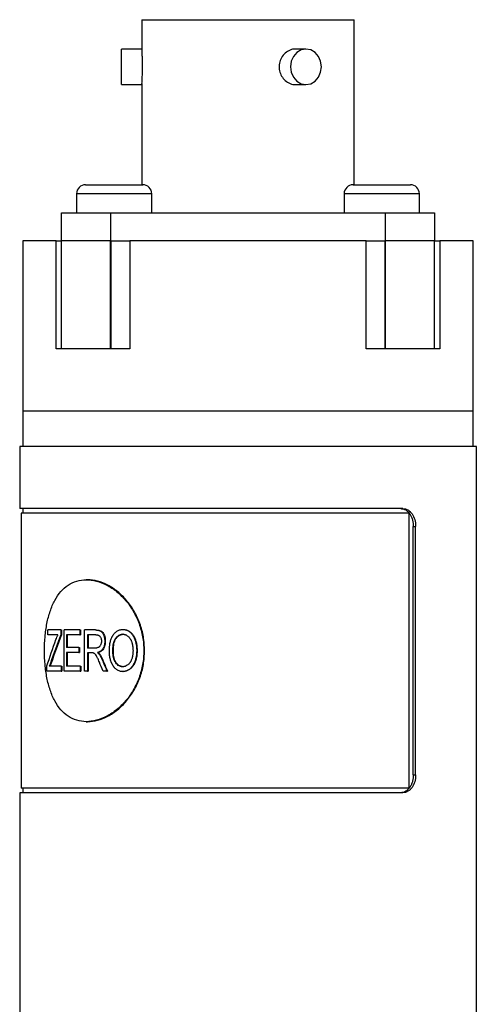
# Model space of a CAD drawing. Header units: inches. Extents: x 3.21 to 12.47, y 1.43 to 9.58.
# Tile 5 of 10: x 7.79 to 8.29, y 4.66 to 5.76. Entities that reach past the tile are written whole.
import ezdxf

# ---------------------------------------------------------------- set-up
doc = ezdxf.new("R2010")
doc.units = ezdxf.units.IN
doc.header["$MEASUREMENT"] = 0

msp = doc.modelspace()

# ---------------------------------------------------------------- linework, layer by layer
at = {"color": 7, "linetype": 'Continuous', "lineweight": 25}
for p, q in [((7.9216, 5.7563), (7.9216, 5.7224)), ((7.9216, 5.7563), (8.1571, 5.7563)), ((8.1571, 5.5733), (8.1571, 5.7563)), ((7.9216, 5.7238), (7.8991, 5.7238)), ((7.8991, 5.7041), (7.8991, 5.7238)), ((8.1037, 5.7238), (8.0923, 5.7238)), ((7.8991, 5.6843), (7.8991, 5.7041)), ((7.8991, 5.6843), (7.9216, 5.6843)), ((7.9216, 5.6856), (7.9216, 5.5733)), ((8.0924, 5.6843), (8.1037, 5.6843)), ((7.8591, 5.5733), (7.9226, 5.5733)), ((8.1561, 5.5733), (8.2196, 5.5733)), ((7.8491, 5.5633), (7.8491, 5.5423)), ((7.9326, 5.5633), (7.8491, 5.5633)), ((7.9326, 5.5423), (7.9326, 5.5633)), ((8.1461, 5.5633), (8.1461, 5.5423)), ((8.2296, 5.5633), (8.1461, 5.5633)), ((8.2296, 5.5423), (8.2296, 5.5633)), ((7.8324, 5.5113), (7.8324, 5.5423)), ((7.8324, 5.5423), (7.8869, 5.5423)), ((7.8869, 5.5423), (7.8869, 5.5113)), ((7.8869, 5.5423), (8.1919, 5.5423)), ((8.1919, 5.5113), (8.1919, 5.5423)), ((8.1919, 5.5423), (8.2464, 5.5423)), ((8.2464, 5.5423), (8.2464, 5.5113)), ((7.7894, 5.5113), (7.7894, 5.3224)), ((7.8265, 5.5113), (7.7894, 5.5113)), ((7.8265, 5.3913), (7.8265, 5.5113)), ((7.8265, 5.5113), (7.8324, 5.5113)), ((7.8324, 5.3913), (7.8324, 5.5113)), ((7.8869, 5.5113), (7.8324, 5.5113)), ((7.8869, 5.3913), (7.8869, 5.5113)), ((7.8876, 5.5113), (7.8869, 5.5113)), ((7.8876, 5.3913), (7.8876, 5.5113)), ((7.8876, 5.5113), (7.9082, 5.5113)), ((7.9082, 5.5113), (7.9082, 5.3913)), ((8.1705, 5.5113), (7.9082, 5.5113)), ((8.1705, 5.3913), (8.1705, 5.5113)), ((8.1705, 5.5113), (8.1912, 5.5113)), ((8.1912, 5.5113), (8.1912, 5.3913)), ((8.1919, 5.5113), (8.1912, 5.5113)), ((8.1919, 5.3913), (8.1919, 5.5113)), ((8.2464, 5.5113), (8.1919, 5.5113)), ((8.2464, 5.3913), (8.2464, 5.5113)), ((8.2464, 5.5113), (8.2522, 5.5113)), ((8.2522, 5.5113), (8.2522, 5.3913)), ((8.2894, 5.5113), (8.2522, 5.5113)), ((8.2894, 5.3224), (8.2894, 5.5113)), ((7.8324, 5.3913), (7.8265, 5.3913)), ((7.8869, 5.3913), (7.8324, 5.3913)), ((7.8876, 5.3913), (7.8869, 5.3913)), ((7.9082, 5.3913), (7.8876, 5.3913)), ((8.1912, 5.3913), (8.1705, 5.3913)), ((8.1919, 5.3913), (8.1912, 5.3913)), ((8.2464, 5.3913), (8.1919, 5.3913)), ((8.2522, 5.3913), (8.2464, 5.3913)), ((7.7894, 5.3224), (7.7894, 5.2831)), ((8.2894, 5.3224), (7.7894, 5.3224)), ((8.2161, 5.3224), (7.7894, 5.3224)), ((8.2894, 5.3224), (8.2161, 5.3224)), ((8.2894, 5.2831), (8.2894, 5.3224)), ((7.7859, 5.2831), (7.7859, 5.2142)), ((8.2929, 5.2831), (7.7859, 5.2831)), ((8.2929, 4.1974), (8.2929, 5.2831)), ((8.2114, 5.2142), (7.7859, 5.2142)), ((7.7874, 5.2092), (7.7874, 4.9041)), ((8.2183, 5.2092), (7.7874, 5.2092)), ((7.7894, 5.2142), (7.7894, 5.2092)), ((8.2183, 4.9041), (8.2183, 5.2092)), ((8.2229, 4.9189), (8.2229, 5.1945)), ((8.2229, 5.1945), (8.2255, 5.1945)), ((8.2255, 4.9189), (8.2255, 5.1945)), ((7.8612, 5.1354), (7.8598, 5.1354)), ((7.8173, 5.0743), (7.8173, 5.0796)), ((7.8316, 5.0796), (7.8173, 5.0796)), ((7.8316, 5.0796), (7.8316, 5.0743)), ((7.8316, 5.0796), (7.8324, 5.0796)), ((7.8324, 5.0796), (7.8324, 5.0743)), ((7.8351, 5.0341), (7.8351, 5.0796)), ((7.8525, 5.0796), (7.8351, 5.0796)), ((7.8525, 5.0796), (7.8525, 5.0743)), ((7.8525, 5.0796), (7.8533, 5.0796)), ((7.8533, 5.0796), (7.8533, 5.0743)), ((7.8579, 5.0341), (7.8579, 5.0796)), ((7.87, 5.0796), (7.8579, 5.0796)), ((7.87, 5.0796), (7.8707, 5.0796)), ((7.9003, 5.0802), (7.9008, 5.0802)), ((7.8284, 5.0743), (7.8173, 5.0743)), ((7.8316, 5.0743), (7.8324, 5.0743)), ((7.8525, 5.0743), (7.8379, 5.0743)), ((7.8379, 5.0743), (7.8379, 5.0601)), ((7.8387, 5.0743), (7.8387, 5.0601)), ((7.8525, 5.0743), (7.8533, 5.0743)), ((7.8703, 5.0743), (7.8612, 5.0743)), ((7.8612, 5.0743), (7.8612, 5.0595)), ((7.8619, 5.0743), (7.8619, 5.0595)), ((7.8803, 5.0671), (7.8809, 5.0671)), ((7.9009, 5.0749), (7.9003, 5.0749)), ((7.8517, 5.0601), (7.8379, 5.0601)), ((7.8517, 5.0601), (7.8517, 5.0548)), ((7.8517, 5.0601), (7.8524, 5.0601)), ((7.8524, 5.0601), (7.8524, 5.0548)), ((7.8694, 5.0595), (7.8612, 5.0595)), ((7.8899, 5.0562), (7.8893, 5.0562)), ((7.9158, 5.0568), (7.9163, 5.0568)), ((7.8517, 5.0548), (7.8379, 5.0548)), ((7.8379, 5.0548), (7.8379, 5.0394)), ((7.8387, 5.0548), (7.8387, 5.0394)), ((7.8517, 5.0548), (7.8524, 5.0548)), ((7.8656, 5.0542), (7.8612, 5.0542)), ((7.8612, 5.0542), (7.8612, 5.0341)), ((7.8619, 5.0542), (7.8619, 5.0341)), ((7.8721, 5.0545), (7.8728, 5.0545)), ((7.8744, 5.0524), (7.875, 5.0524)), ((7.8774, 5.0466), (7.8781, 5.0466)), ((7.8161, 5.0341), (7.8161, 5.0397)), ((7.8319, 5.0341), (7.8161, 5.0341)), ((7.8319, 5.0394), (7.8188, 5.0394)), ((7.82, 5.0427), (7.8208, 5.0427)), ((7.8319, 5.0394), (7.8319, 5.0341)), ((7.8319, 5.0394), (7.8327, 5.0394)), ((7.8319, 5.0341), (7.8327, 5.0341)), ((7.8327, 5.0394), (7.8327, 5.0341)), ((7.8529, 5.0341), (7.8351, 5.0341)), ((7.8529, 5.0394), (7.8379, 5.0394)), ((7.8529, 5.0394), (7.8529, 5.0341)), ((7.8529, 5.0394), (7.8537, 5.0394)), ((7.8529, 5.0341), (7.8537, 5.0341)), ((7.8537, 5.0394), (7.8537, 5.0341)), ((7.8612, 5.0341), (7.8579, 5.0341)), ((7.8612, 5.0341), (7.8619, 5.0341)), ((7.8827, 5.0341), (7.8784, 5.0341)), ((7.8827, 5.0341), (7.8833, 5.0341)), ((7.9008, 5.0389), (7.9003, 5.0389)), ((7.9003, 5.0335), (7.9008, 5.0335)), ((7.9117, 5.0405), (7.9122, 5.0405)), ((7.8598, 4.9779), (7.8612, 4.9779)), ((8.2229, 4.9189), (8.2255, 4.9189)), ((8.2183, 4.9041), (7.7874, 4.9041)), ((7.7894, 4.9041), (7.7894, 4.8992)), ((7.7859, 4.8992), (7.7859, 4.1974)), ((8.2114, 4.8992), (7.7859, 4.8992))]:
    msp.add_line(p, q, dxfattribs=at)
at = {"color": 7, "linetype": 'Continuous', "lineweight": 25, "flags": 128}
msp.add_lwpolyline([(8.1208, 5.7041), (8.12, 5.7102), (8.1175, 5.7157), (8.1138, 5.7201), (8.109, 5.7229), (8.1037, 5.7238), (8.0984, 5.7229), (8.0936, 5.7201), (8.0899, 5.7157), (8.0874, 5.7102), (8.0866, 5.7041), (8.0874, 5.698), (8.0899, 5.6925), (8.0936, 5.6881), (8.0984, 5.6853), (8.1037, 5.6843), (8.109, 5.6853), (8.1138, 5.6881), (8.1175, 5.6925), (8.12, 5.698), (8.1208, 5.7041)], dxfattribs=at)
at = {"color": 7, "linetype": 'Continuous', "lineweight": 25}
for centre, start, end in [((7.8591, 5.5633), 90, 180), ((7.9226, 5.5633), 0, 90), ((8.1561, 5.5633), 90, 180), ((8.2196, 5.5633), 0, 90)]:
    msp.add_arc(centre, 0.01, start, end, dxfattribs=at)
for points, knots in [([(7.9223, 5.7041), (7.9223, 5.7063), (7.9223, 5.7107), (7.922, 5.7166), (7.9217, 5.7207), (7.9217, 5.7219), (7.9217, 5.7224)], [0, 0, 0, 0, 0.275609, 0.551172, 0.827839, 1, 1, 1, 1]), ([(8.0923, 5.7236), (8.0917, 5.7237), (8.0891, 5.7239), (8.0845, 5.7222), (8.0793, 5.7184), (8.0755, 5.7129), (8.0736, 5.7064), (8.074, 5.6997), (8.0764, 5.6936), (8.0806, 5.6885), (8.086, 5.6854), (8.0903, 5.684), (8.0923, 5.6844), (8.0923, 5.6844)], [0, 0, 0, 0, 0.034894, 0.14056, 0.247587, 0.356086, 0.463883, 0.569238, 0.673538, 0.779475, 0.887641, 0.995953, 1, 1, 1, 1]), ([(7.9216, 5.6856), (7.9217, 5.6864), (7.9217, 5.6882), (7.922, 5.6931), (7.9223, 5.6987), (7.9223, 5.7025), (7.9223, 5.7041)], [0, 0, 0, 0, 0.252519, 0.526112, 0.801944, 1, 1, 1, 1]), ([(8.209, 5.2142), (8.2095, 5.2141), (8.2104, 5.2141), (8.2123, 5.2137), (8.2142, 5.2129), (8.2167, 5.2112), (8.2189, 5.2088), (8.2207, 5.2055), (8.222, 5.2021), (8.2228, 5.1984), (8.2229, 5.1958), (8.2229, 5.1945)], [0, 0, 0, 0, 0.06235, 0.12498, 0.250152, 0.335087, 0.499761, 0.62462, 0.749438, 0.87426, 1, 1, 1, 1]), ([(8.2114, 5.2142), (8.2133, 5.2142), (8.2152, 5.2137), (8.2178, 5.2122), (8.2186, 5.2116), (8.2201, 5.2101), (8.2208, 5.2093), (8.2228, 5.2066), (8.2238, 5.2044), (8.2252, 5.1996), (8.2255, 5.1971), (8.2255, 5.1945)], [0, 0, 0, 0, 0.25, 0.25, 0.375, 0.375, 0.5, 0.5, 0.75, 0.75, 1, 1, 1, 1]), ([(7.9237, 5.0567), (7.9237, 5.0618), (7.9228, 5.0721), (7.9188, 5.087), (7.9123, 5.1007), (7.9038, 5.1127), (7.8937, 5.1226), (7.8826, 5.1299), (7.8711, 5.1344), (7.8597, 5.1359), (7.849, 5.1344), (7.8394, 5.1299), (7.8312, 5.1226), (7.8246, 5.1127), (7.8195, 5.1007), (7.8159, 5.087), (7.8138, 5.0721), (7.8131, 5.0567), (7.8138, 5.0412), (7.8159, 5.0264), (7.8195, 5.0127), (7.8246, 5.0006), (7.8312, 4.9908), (7.8394, 4.9835), (7.849, 4.979), (7.8597, 4.9774), (7.8711, 4.979), (7.8826, 4.9835), (7.8937, 4.9908), (7.9038, 5.0006), (7.9123, 5.0127), (7.9188, 5.0264), (7.9228, 5.0412), (7.9237, 5.0515), (7.9237, 5.0567)], [0, 0, 0, 0, 0.031123, 0.062281, 0.093458, 0.124685, 0.155959, 0.187278, 0.218631, 0.250001, 0.281373, 0.312726, 0.344044, 0.375318, 0.406544, 0.437726, 0.468874, 0.500004, 0.531133, 0.562281, 0.593463, 0.624689, 0.655963, 0.687281, 0.718634, 0.750006, 0.781377, 0.812729, 0.844047, 0.875322, 0.906549, 0.937726, 0.968887, 1, 1, 1, 1]), ([(7.9246, 5.0567), (7.9243, 5.0618), (7.9238, 5.0721), (7.9197, 5.087), (7.9133, 5.1007), (7.9048, 5.1127), (7.8948, 5.1226), (7.8838, 5.1299), (7.8723, 5.1345), (7.8649, 5.1351), (7.8612, 5.1354)], [0, 0, 0, 0, 0.124973, 0.250015, 0.374998, 0.500004, 0.625009, 0.750019, 0.875028, 1, 1, 1, 1]), ([(7.87, 5.0796), (7.8708, 5.0796), (7.8716, 5.0796), (7.8726, 5.0795), (7.8729, 5.0794), (7.8733, 5.0793), (7.8735, 5.0793), (7.8737, 5.0793), (7.8737, 5.0792), (7.8738, 5.0792), (7.8739, 5.0792), (7.8739, 5.0792), (7.874, 5.0792), (7.8744, 5.0791), (7.8747, 5.0789), (7.8752, 5.0787), (7.8754, 5.0787), (7.8756, 5.0785), (7.8757, 5.0785), (7.8758, 5.0784), (7.8758, 5.0784), (7.8762, 5.0781), (7.8765, 5.0779), (7.8769, 5.0775), (7.8771, 5.0774), (7.8773, 5.0771), (7.8775, 5.0769), (7.8778, 5.0765), (7.878, 5.0762), (7.8783, 5.0756), (7.8784, 5.0755), (7.8786, 5.0751), (7.8787, 5.0749), (7.8792, 5.0739), (7.8795, 5.0731), (7.8798, 5.0719), (7.8799, 5.0715), (7.88, 5.0708), (7.8801, 5.0706), (7.8801, 5.0703), (7.8801, 5.0702), (7.8801, 5.07), (7.8802, 5.0699), (7.8802, 5.0698), (7.8802, 5.0698), (7.8803, 5.0691), (7.8803, 5.0682), (7.8803, 5.0671)], [0, 0, 0, 0, 0.125, 0.125, 0.1875, 0.1875, 0.21875, 0.21875, 0.234375, 0.234375, 0.242188, 0.242188, 0.25, 0.25, 0.3125, 0.3125, 0.34375, 0.34375, 0.359375, 0.359375, 0.375, 0.375, 0.4375, 0.4375, 0.46875, 0.46875, 0.5, 0.5, 0.5625, 0.5625, 0.59375, 0.59375, 0.625, 0.625, 0.75, 0.75, 0.8125, 0.8125, 0.84375, 0.84375, 0.859375, 0.859375, 0.867188, 0.867188, 0.875, 0.875, 1, 1, 1, 1]), ([(7.8707, 5.0796), (7.8714, 5.0796), (7.8727, 5.0796), (7.8747, 5.0792), (7.8766, 5.0785), (7.8783, 5.0769), (7.8795, 5.0747), (7.8804, 5.0723), (7.8809, 5.0697), (7.8809, 5.068), (7.8809, 5.0671)], [0, 0, 0, 0, 0.139142, 0.250315, 0.375161, 0.49989, 0.624824, 0.749824, 0.874864, 1, 1, 1, 1]), ([(7.8855, 5.0563), (7.8855, 5.0572), (7.8855, 5.058), (7.8856, 5.059), (7.8856, 5.0594), (7.8856, 5.0598), (7.8856, 5.0599), (7.8856, 5.0602), (7.8856, 5.0602), (7.8856, 5.0603), (7.8856, 5.0604), (7.8856, 5.0604), (7.8856, 5.0604), (7.8857, 5.0612), (7.8858, 5.0619), (7.8859, 5.0629), (7.8859, 5.0633), (7.886, 5.0638), (7.886, 5.064), (7.8861, 5.0643), (7.8861, 5.0644), (7.8864, 5.0661), (7.8867, 5.0675), (7.8874, 5.0695), (7.8876, 5.0701), (7.888, 5.071), (7.8881, 5.0713), (7.8883, 5.0717), (7.8884, 5.0718), (7.8885, 5.0721), (7.8886, 5.0722), (7.8893, 5.0736), (7.89, 5.0747), (7.8913, 5.0761), (7.8917, 5.0766), (7.8926, 5.0774), (7.8931, 5.0778), (7.8946, 5.0788), (7.8957, 5.0794), (7.8974, 5.0799), (7.898, 5.08), (7.8986, 5.0801), (7.8987, 5.0801), (7.8988, 5.0801), (7.8989, 5.0801), (7.899, 5.0802), (7.8992, 5.0802), (7.8996, 5.0802), (7.8999, 5.0802), (7.9003, 5.0802)], [0, 0, 0, 0, 0.0625, 0.0625, 0.09375, 0.09375, 0.109375, 0.109375, 0.117188, 0.117188, 0.121094, 0.121094, 0.125, 0.125, 0.1875, 0.1875, 0.21875, 0.21875, 0.234375, 0.234375, 0.25, 0.25, 0.375, 0.375, 0.4375, 0.4375, 0.46875, 0.46875, 0.484375, 0.484375, 0.5, 0.5, 0.625, 0.625, 0.6875, 0.6875, 0.75, 0.75, 0.875, 0.875, 0.9375, 0.9375, 0.945312, 0.945312, 0.953125, 0.953125, 0.96875, 0.96875, 1, 1, 1, 1]), ([(7.9003, 5.0802), (7.9007, 5.0802), (7.901, 5.0802), (7.9014, 5.0802), (7.9016, 5.0802), (7.9017, 5.0801), (7.9018, 5.0801), (7.9019, 5.0801), (7.9019, 5.0801), (7.902, 5.0801), (7.902, 5.0801), (7.9024, 5.0801), (7.9027, 5.08), (7.9031, 5.0799), (7.9032, 5.0799), (7.9035, 5.0798), (7.9036, 5.0798), (7.9049, 5.0794), (7.906, 5.0789), (7.9081, 5.0775), (7.909, 5.0767), (7.9103, 5.0753), (7.9107, 5.0748), (7.9113, 5.074), (7.9115, 5.0737), (7.9117, 5.0733), (7.9118, 5.0732), (7.912, 5.0729), (7.9121, 5.0727), (7.9128, 5.0715), (7.9134, 5.0703), (7.9141, 5.0684), (7.9143, 5.0677), (7.9146, 5.0667), (7.9147, 5.0664), (7.9148, 5.0659), (7.9148, 5.0657), (7.9149, 5.0654), (7.915, 5.0652), (7.9151, 5.0644), (7.9152, 5.0637), (7.9154, 5.0627), (7.9154, 5.0624), (7.9155, 5.0619), (7.9155, 5.0617), (7.9156, 5.0613), (7.9156, 5.0611), (7.9156, 5.0606), (7.9157, 5.0603), (7.9157, 5.0598), (7.9157, 5.0596), (7.9157, 5.0593), (7.9157, 5.0592), (7.9157, 5.0591), (7.9157, 5.0591), (7.9157, 5.059), (7.9157, 5.0589), (7.9158, 5.0584), (7.9158, 5.0577), (7.9158, 5.0568)], [0, 0, 0, 0, 0.03125, 0.03125, 0.046875, 0.046875, 0.054688, 0.054688, 0.058594, 0.058594, 0.0625, 0.0625, 0.09375, 0.09375, 0.109375, 0.109375, 0.125, 0.125, 0.25, 0.25, 0.375, 0.375, 0.4375, 0.4375, 0.46875, 0.46875, 0.484375, 0.484375, 0.5, 0.5, 0.625, 0.625, 0.6875, 0.6875, 0.71875, 0.71875, 0.734375, 0.734375, 0.75, 0.75, 0.8125, 0.8125, 0.84375, 0.84375, 0.859375, 0.859375, 0.875, 0.875, 0.90625, 0.90625, 0.921875, 0.921875, 0.929688, 0.929688, 0.933594, 0.933594, 0.9375, 0.9375, 1, 1, 1, 1]), ([(7.9008, 5.0802), (7.9014, 5.0802), (7.9026, 5.0801), (7.9049, 5.0796), (7.9076, 5.0783), (7.9105, 5.0759), (7.9127, 5.0727), (7.9144, 5.069), (7.9156, 5.0651), (7.916, 5.0616), (7.9162, 5.0589), (7.9163, 5.0575), (7.9163, 5.0568)], [0, 0, 0, 0, 0.0625604, 0.1251065, 0.2499247, 0.3735162, 0.4996756, 0.6223913, 0.7497371, 0.874829, 0.9374107, 1, 1, 1, 1]), ([(7.8262, 5.0689), (7.8265, 5.0699), (7.8269, 5.0708), (7.8274, 5.0721), (7.8276, 5.0725), (7.828, 5.0734), (7.8282, 5.0738), (7.8284, 5.0743)], [0, 0, 0, 0, 0.5, 0.5, 0.75, 0.75, 1, 1, 1, 1]), ([(7.8767, 5.0671), (7.8766, 5.0667), (7.8766, 5.0664), (7.8766, 5.066), (7.8766, 5.0658), (7.8766, 5.0657), (7.8766, 5.0656), (7.8765, 5.0655), (7.8765, 5.0654), (7.8764, 5.0648), (7.8763, 5.0642), (7.8759, 5.0632), (7.8757, 5.0627), (7.8751, 5.0618), (7.8748, 5.0614), (7.8743, 5.0609), (7.8743, 5.0609), (7.8741, 5.0607), (7.874, 5.0607), (7.8737, 5.0605), (7.8735, 5.0604), (7.8729, 5.0601), (7.8725, 5.0599), (7.8719, 5.0598), (7.8719, 5.0598), (7.8718, 5.0597), (7.8717, 5.0597), (7.8716, 5.0597), (7.8715, 5.0597), (7.8711, 5.0596), (7.8709, 5.0596), (7.8706, 5.0596), (7.8706, 5.0596), (7.8706, 5.0596), (7.8706, 5.0596), (7.8705, 5.0596), (7.8705, 5.0596), (7.8703, 5.0596), (7.8702, 5.0596), (7.8699, 5.0596), (7.8696, 5.0595), (7.8694, 5.0595)], [0, 0, 0, 0, 0.0625, 0.0625, 0.09375, 0.09375, 0.109375, 0.109375, 0.125, 0.125, 0.25, 0.25, 0.375, 0.375, 0.5, 0.5, 0.53125, 0.53125, 0.5625, 0.5625, 0.625, 0.625, 0.75, 0.75, 0.765625, 0.765625, 0.78125, 0.78125, 0.8125, 0.8125, 0.875, 0.875, 0.882812, 0.882812, 0.890625, 0.890625, 0.90625, 0.90625, 0.9375, 0.9375, 1, 1, 1, 1]), ([(7.8703, 5.0743), (7.8708, 5.0743), (7.8712, 5.0743), (7.8715, 5.0742), (7.8716, 5.0742), (7.8716, 5.0742), (7.8717, 5.0742), (7.8718, 5.0742), (7.8719, 5.0742), (7.8722, 5.0741), (7.8724, 5.074), (7.8731, 5.0738), (7.8734, 5.0737), (7.8742, 5.0732), (7.8745, 5.073), (7.8749, 5.0725), (7.8751, 5.0723), (7.8754, 5.0719), (7.8755, 5.0717), (7.8759, 5.0711), (7.8761, 5.0706), (7.8763, 5.0699), (7.8764, 5.0697), (7.8765, 5.0692), (7.8765, 5.0689), (7.8766, 5.0686), (7.8766, 5.0685), (7.8766, 5.0684), (7.8766, 5.0684), (7.8766, 5.0682), (7.8766, 5.0681), (7.8766, 5.0677), (7.8766, 5.0674), (7.8767, 5.0671)], [0, 0, 0, 0, 0.125, 0.125, 0.140625, 0.140625, 0.15625, 0.15625, 0.1875, 0.1875, 0.25, 0.25, 0.375, 0.375, 0.5, 0.5, 0.5625, 0.5625, 0.625, 0.625, 0.75, 0.75, 0.8125, 0.8125, 0.875, 0.875, 0.890625, 0.890625, 0.90625, 0.90625, 0.9375, 0.9375, 1, 1, 1, 1]), ([(7.8803, 5.0671), (7.8803, 5.0666), (7.8803, 5.0662), (7.8803, 5.0656), (7.8803, 5.0654), (7.8803, 5.0652), (7.8802, 5.0651), (7.8802, 5.065), (7.8802, 5.065), (7.8802, 5.0649), (7.8802, 5.0649), (7.8802, 5.0644), (7.8801, 5.0641), (7.88, 5.0635), (7.88, 5.0633), (7.8799, 5.063), (7.8799, 5.0628), (7.8797, 5.0618), (7.8794, 5.0611), (7.8789, 5.0598), (7.8786, 5.0592), (7.8778, 5.0581), (7.8774, 5.0575), (7.8767, 5.0569), (7.8765, 5.0566), (7.8761, 5.0563), (7.876, 5.0562), (7.8757, 5.056), (7.8756, 5.0559), (7.8752, 5.0557), (7.8749, 5.0555), (7.8744, 5.0553), (7.8741, 5.0551), (7.8737, 5.055), (7.8735, 5.0549), (7.8733, 5.0548), (7.8732, 5.0548), (7.8731, 5.0548), (7.8731, 5.0548), (7.8728, 5.0547), (7.8725, 5.0546), (7.8721, 5.0545)], [0, 0, 0, 0, 0.0625, 0.0625, 0.09375, 0.09375, 0.109375, 0.109375, 0.117188, 0.117188, 0.125, 0.125, 0.1875, 0.1875, 0.21875, 0.21875, 0.25, 0.25, 0.375, 0.375, 0.5, 0.5, 0.625, 0.625, 0.6875, 0.6875, 0.71875, 0.71875, 0.75, 0.75, 0.8125, 0.8125, 0.875, 0.875, 0.90625, 0.90625, 0.921875, 0.921875, 0.9375, 0.9375, 1, 1, 1, 1]), ([(7.8809, 5.0671), (7.8809, 5.0663), (7.8809, 5.0648), (7.8805, 5.0626), (7.8799, 5.0605), (7.8785, 5.0579), (7.8766, 5.056), (7.8747, 5.0551), (7.8736, 5.0547), (7.8731, 5.0546), (7.8728, 5.0545)], [0, 0, 0, 0, 0.1252696, 0.250427, 0.3764797, 0.5006237, 0.7495148, 0.8758943, 0.9338822, 1, 1, 1, 1]), ([(7.8893, 5.0562), (7.8893, 5.0576), (7.8893, 5.0587), (7.8894, 5.0595), (7.8894, 5.0595), (7.8894, 5.0596), (7.8894, 5.0596), (7.8894, 5.0597), (7.8894, 5.0598), (7.8894, 5.06), (7.8894, 5.0602), (7.8895, 5.0606), (7.8895, 5.0609), (7.8896, 5.0617), (7.8896, 5.0622), (7.8897, 5.0627), (7.8897, 5.0628), (7.8898, 5.0629), (7.8898, 5.063), (7.8898, 5.0632), (7.8898, 5.0634), (7.8899, 5.0638), (7.89, 5.0641), (7.8901, 5.0649), (7.8903, 5.0654), (7.8907, 5.0669), (7.891, 5.0679), (7.8917, 5.0692), (7.8919, 5.0696), (7.8924, 5.0705), (7.8927, 5.0709), (7.8937, 5.0721), (7.8944, 5.0728), (7.8953, 5.0734), (7.8956, 5.0736), (7.896, 5.0738), (7.8962, 5.0739), (7.8968, 5.0742), (7.8972, 5.0744), (7.8981, 5.0747), (7.8985, 5.0747), (7.899, 5.0748), (7.8991, 5.0748), (7.8991, 5.0748), (7.8992, 5.0748), (7.8993, 5.0748), (7.8994, 5.0749), (7.8998, 5.0749), (7.9, 5.0749), (7.9003, 5.0749)], [0, 0, 0, 0, 0.125, 0.125, 0.128906, 0.128906, 0.132812, 0.132812, 0.140625, 0.140625, 0.15625, 0.15625, 0.1875, 0.1875, 0.25, 0.25, 0.257812, 0.257812, 0.265625, 0.265625, 0.28125, 0.28125, 0.3125, 0.3125, 0.375, 0.375, 0.5, 0.5, 0.5625, 0.5625, 0.625, 0.625, 0.75, 0.75, 0.78125, 0.78125, 0.8125, 0.8125, 0.875, 0.875, 0.9375, 0.9375, 0.945312, 0.945312, 0.953125, 0.953125, 0.96875, 0.96875, 1, 1, 1, 1]), ([(7.8899, 5.0562), (7.8899, 5.0573), (7.8899, 5.0594), (7.8903, 5.0637), (7.8914, 5.0679), (7.8936, 5.0714), (7.8957, 5.0734), (7.8977, 5.0745), (7.8995, 5.0748), (7.9004, 5.0749), (7.9009, 5.0749)], [0, 0, 0, 0, 0.1252745, 0.2505395, 0.4999021, 0.6248954, 0.7498423, 0.8747612, 0.9373643, 1, 1, 1, 1]), ([(7.9003, 5.0749), (7.901, 5.0749), (7.9015, 5.0748), (7.9019, 5.0748), (7.9019, 5.0748), (7.902, 5.0747), (7.902, 5.0747), (7.9021, 5.0747), (7.9022, 5.0747), (7.9023, 5.0747), (7.9025, 5.0746), (7.9028, 5.0745), (7.9031, 5.0745), (7.9036, 5.0743), (7.9038, 5.0742), (7.9043, 5.074), (7.9045, 5.0738), (7.9052, 5.0734), (7.9056, 5.0731), (7.9063, 5.0726), (7.9065, 5.0724), (7.9069, 5.072), (7.9071, 5.0718), (7.9077, 5.0712), (7.908, 5.0708), (7.9085, 5.0701), (7.9087, 5.0698), (7.909, 5.0693), (7.9091, 5.0691), (7.9093, 5.0688), (7.9093, 5.0688), (7.9093, 5.0687), (7.9093, 5.0686), (7.9094, 5.0685), (7.9095, 5.0683), (7.9097, 5.0679), (7.9098, 5.0676), (7.9099, 5.0673)], [0, 0, 0, 0, 0.125, 0.125, 0.132812, 0.132812, 0.140625, 0.140625, 0.15625, 0.15625, 0.1875, 0.1875, 0.25, 0.25, 0.3125, 0.3125, 0.375, 0.375, 0.5, 0.5, 0.5625, 0.5625, 0.625, 0.625, 0.75, 0.75, 0.8125, 0.8125, 0.875, 0.875, 0.890625, 0.890625, 0.90625, 0.90625, 0.9375, 0.9375, 1, 1, 1, 1]), ([(7.9099, 5.0673), (7.9103, 5.0662), (7.9106, 5.0654), (7.9107, 5.0647), (7.9108, 5.0647), (7.9108, 5.0646), (7.9108, 5.0645), (7.9108, 5.0643), (7.9109, 5.0642), (7.9109, 5.0639), (7.911, 5.0637), (7.9111, 5.063), (7.9112, 5.0626), (7.9114, 5.0614), (7.9115, 5.0605), (7.9116, 5.0595), (7.9116, 5.0595), (7.9116, 5.0594), (7.9116, 5.0594), (7.9116, 5.0592), (7.9116, 5.0592), (7.9116, 5.0589), (7.9116, 5.0587), (7.9116, 5.058), (7.9116, 5.0575), (7.9117, 5.057)], [0, 0, 0, 0, 0.25, 0.25, 0.265625, 0.265625, 0.28125, 0.28125, 0.3125, 0.3125, 0.375, 0.375, 0.5, 0.5, 0.75, 0.75, 0.765625, 0.765625, 0.78125, 0.78125, 0.8125, 0.8125, 0.875, 0.875, 1, 1, 1, 1]), ([(7.8612, 4.9779), (7.8649, 4.9782), (7.8723, 4.9788), (7.8838, 4.9835), (7.8948, 4.9908), (7.9049, 5.0007), (7.9133, 5.0127), (7.9197, 5.0264), (7.9238, 5.0412), (7.9243, 5.0515), (7.9246, 5.0567)], [0, 0, 0, 0, 0.12498, 0.249992, 0.375003, 0.500012, 0.625022, 0.750006, 0.875062, 1, 1, 1, 1]), ([(7.8892, 5.0407), (7.889, 5.0411), (7.8888, 5.0414), (7.8886, 5.0418), (7.8885, 5.042), (7.8884, 5.0421), (7.8884, 5.0422), (7.8883, 5.0423), (7.8883, 5.0423), (7.8883, 5.0424), (7.8883, 5.0424), (7.8882, 5.0427), (7.888, 5.043), (7.8878, 5.0434), (7.8878, 5.0436), (7.8876, 5.0439), (7.8876, 5.0441), (7.8873, 5.0448), (7.8871, 5.0455), (7.8868, 5.0464), (7.8867, 5.0468), (7.8865, 5.0474), (7.8864, 5.0478), (7.886, 5.0494), (7.8858, 5.0508), (7.8856, 5.0525), (7.8856, 5.0528), (7.8856, 5.0534), (7.8856, 5.0535), (7.8856, 5.0538), (7.8855, 5.0539), (7.8855, 5.054), (7.8855, 5.054), (7.8855, 5.0541), (7.8855, 5.0542), (7.8855, 5.0547), (7.8855, 5.0554), (7.8855, 5.0563)], [0, 0, 0, 0, 0.0625, 0.0625, 0.09375, 0.09375, 0.109375, 0.109375, 0.117188, 0.117188, 0.125, 0.125, 0.1875, 0.1875, 0.21875, 0.21875, 0.25, 0.25, 0.375, 0.375, 0.4375, 0.4375, 0.5, 0.5, 0.75, 0.75, 0.8125, 0.8125, 0.84375, 0.84375, 0.859375, 0.859375, 0.867188, 0.867188, 0.875, 0.875, 1, 1, 1, 1]), ([(7.9003, 5.0389), (7.9, 5.0389), (7.8997, 5.0389), (7.8994, 5.0389), (7.8993, 5.0389), (7.8992, 5.0389), (7.8992, 5.0389), (7.8991, 5.0389), (7.899, 5.0389), (7.8986, 5.039), (7.8981, 5.0391), (7.8969, 5.0395), (7.8961, 5.0399), (7.8946, 5.0409), (7.894, 5.0415), (7.8927, 5.0429), (7.8922, 5.0437), (7.8913, 5.0454), (7.8909, 5.0463), (7.8905, 5.0473), (7.8905, 5.0474), (7.8904, 5.0477), (7.8904, 5.0478), (7.8903, 5.0481), (7.8902, 5.0484), (7.89, 5.0491), (7.8899, 5.0496), (7.8898, 5.0503), (7.8898, 5.0504), (7.8897, 5.0506), (7.8897, 5.0507), (7.8896, 5.0511), (7.8896, 5.0514), (7.8895, 5.0521), (7.8895, 5.0526), (7.8894, 5.0532), (7.8894, 5.0532), (7.8894, 5.0533), (7.8894, 5.0534), (7.8894, 5.0535), (7.8894, 5.0536), (7.8894, 5.054), (7.8893, 5.0542), (7.8893, 5.055), (7.8893, 5.0555), (7.8893, 5.0562)], [0, 0, 0, 0, 0.03125, 0.03125, 0.046875, 0.046875, 0.054688, 0.054688, 0.0625, 0.0625, 0.125, 0.125, 0.25, 0.25, 0.375, 0.375, 0.5, 0.5, 0.625, 0.625, 0.640625, 0.640625, 0.65625, 0.65625, 0.6875, 0.6875, 0.75, 0.75, 0.765625, 0.765625, 0.78125, 0.78125, 0.8125, 0.8125, 0.875, 0.875, 0.882812, 0.882812, 0.890625, 0.890625, 0.90625, 0.90625, 0.9375, 0.9375, 1, 1, 1, 1]), ([(7.9008, 5.0389), (7.9004, 5.0389), (7.8995, 5.0389), (7.8978, 5.0393), (7.8959, 5.0403), (7.8939, 5.0421), (7.8922, 5.0445), (7.8911, 5.0472), (7.8903, 5.0501), (7.8899, 5.0531), (7.8899, 5.0552), (7.8899, 5.0562)], [0, 0, 0, 0, 0.062266, 0.125734, 0.249632, 0.375157, 0.499745, 0.624714, 0.749763, 0.874853, 1, 1, 1, 1]), ([(7.9117, 5.057), (7.9116, 5.0556), (7.9116, 5.0546), (7.9115, 5.0538), (7.9115, 5.0537), (7.9115, 5.0537), (7.9115, 5.0536), (7.9115, 5.0535), (7.9115, 5.0535), (7.9115, 5.0532), (7.9115, 5.0531), (7.9114, 5.0527), (7.9114, 5.0524), (7.9113, 5.0516), (7.9112, 5.0512), (7.9111, 5.0506), (7.9111, 5.0505), (7.9111, 5.0504), (7.9111, 5.0503), (7.911, 5.0501), (7.911, 5.05), (7.9109, 5.0496), (7.9109, 5.0493), (7.9107, 5.0485), (7.9105, 5.048), (7.91, 5.0465), (7.9096, 5.0456), (7.9091, 5.0447), (7.9091, 5.0446), (7.9089, 5.0444), (7.9089, 5.0443), (7.9087, 5.0439), (7.9085, 5.0437), (7.9081, 5.0431), (7.9078, 5.0427), (7.9072, 5.042), (7.9068, 5.0416), (7.9061, 5.041), (7.9057, 5.0407), (7.9046, 5.0399), (7.9038, 5.0395), (7.9027, 5.0392), (7.9025, 5.0391), (7.9021, 5.039), (7.902, 5.039), (7.9019, 5.039), (7.9018, 5.039), (7.9017, 5.039), (7.9017, 5.039), (7.9013, 5.0389), (7.9008, 5.0389), (7.9003, 5.0389)], [0, 0, 0, 0, 0.125, 0.125, 0.128906, 0.128906, 0.132812, 0.132812, 0.140625, 0.140625, 0.15625, 0.15625, 0.1875, 0.1875, 0.25, 0.25, 0.257812, 0.257812, 0.265625, 0.265625, 0.28125, 0.28125, 0.3125, 0.3125, 0.375, 0.375, 0.5, 0.5, 0.515625, 0.515625, 0.53125, 0.53125, 0.5625, 0.5625, 0.625, 0.625, 0.6875, 0.6875, 0.75, 0.75, 0.875, 0.875, 0.90625, 0.90625, 0.921875, 0.921875, 0.929688, 0.929688, 0.9375, 0.9375, 1, 1, 1, 1]), ([(7.9158, 5.0568), (7.9158, 5.0564), (7.9158, 5.0559), (7.9158, 5.0554), (7.9157, 5.0552), (7.9157, 5.055), (7.9157, 5.0549), (7.9157, 5.0548), (7.9157, 5.0548), (7.9157, 5.0547), (7.9157, 5.0547), (7.9157, 5.0543), (7.9157, 5.0539), (7.9156, 5.0532), (7.9156, 5.0529), (7.9154, 5.0511), (7.9152, 5.0497), (7.9147, 5.0476), (7.9146, 5.0469), (7.9142, 5.0459), (7.9141, 5.0455), (7.9139, 5.0449), (7.9138, 5.0446), (7.9135, 5.0439), (7.9134, 5.0435), (7.9131, 5.043), (7.9131, 5.0429), (7.913, 5.0427), (7.9129, 5.0426), (7.9129, 5.0425), (7.9128, 5.0424), (7.9128, 5.0424), (7.9128, 5.0423), (7.9126, 5.0419), (7.9122, 5.0413), (7.9117, 5.0405)], [0, 0, 0, 0, 0.0625, 0.0625, 0.09375, 0.09375, 0.109375, 0.109375, 0.117188, 0.117188, 0.125, 0.125, 0.1875, 0.1875, 0.25, 0.25, 0.5, 0.5, 0.625, 0.625, 0.6875, 0.6875, 0.75, 0.75, 0.8125, 0.8125, 0.84375, 0.84375, 0.859375, 0.859375, 0.867188, 0.867188, 0.875, 0.875, 1, 1, 1, 1]), ([(7.9163, 5.0568), (7.9162, 5.0561), (7.9162, 5.0547), (7.916, 5.0518), (7.9155, 5.0482), (7.9144, 5.0448), (7.9133, 5.0423), (7.9126, 5.0411), (7.9122, 5.0405)], [0, 0, 0, 0, 0.125074, 0.250129, 0.500105, 0.749932, 0.874951, 1, 1, 1, 1]), ([(7.8744, 5.0439), (7.8736, 5.0457), (7.873, 5.0472), (7.8722, 5.049), (7.8719, 5.0495), (7.8716, 5.0501), (7.8715, 5.0503), (7.8713, 5.0506), (7.8713, 5.0507), (7.8712, 5.0508), (7.8712, 5.0509), (7.8711, 5.0509), (7.8711, 5.0509), (7.8711, 5.051), (7.8711, 5.051), (7.8711, 5.051), (7.8711, 5.051), (7.8707, 5.0517), (7.8703, 5.0522), (7.8697, 5.0528), (7.8695, 5.053), (7.869, 5.0534), (7.8689, 5.0535), (7.8684, 5.0537), (7.8682, 5.0538), (7.8678, 5.0539), (7.8677, 5.054), (7.8675, 5.054), (7.8674, 5.0541), (7.8673, 5.0541), (7.8673, 5.0541), (7.8672, 5.0541), (7.8672, 5.0541), (7.8668, 5.0542), (7.8663, 5.0542), (7.8656, 5.0542)], [0, 0, 0, 0, 0.25, 0.25, 0.375, 0.375, 0.4375, 0.4375, 0.46875, 0.46875, 0.484375, 0.484375, 0.492188, 0.492188, 0.496094, 0.496094, 0.5, 0.5, 0.625, 0.625, 0.6875, 0.6875, 0.75, 0.75, 0.8125, 0.8125, 0.84375, 0.84375, 0.859375, 0.859375, 0.867188, 0.867188, 0.875, 0.875, 1, 1, 1, 1]), ([(7.8721, 5.0545), (7.8724, 5.0543), (7.8726, 5.0542), (7.8729, 5.0539), (7.873, 5.0538), (7.8731, 5.0537), (7.8732, 5.0537), (7.8732, 5.0537), (7.8732, 5.0536), (7.8733, 5.0536), (7.8733, 5.0536), (7.8734, 5.0535), (7.8735, 5.0534), (7.8737, 5.0532), (7.8737, 5.0532), (7.8738, 5.0531), (7.8738, 5.0531), (7.874, 5.0529), (7.8742, 5.0527), (7.8744, 5.0524)], [0, 0, 0, 0, 0.25, 0.25, 0.375, 0.375, 0.4375, 0.4375, 0.46875, 0.46875, 0.5, 0.5, 0.625, 0.625, 0.6875, 0.6875, 0.75, 0.75, 1, 1, 1, 1]), ([(7.8728, 5.0545), (7.8732, 5.0542), (7.8738, 5.0538), (7.8745, 5.053), (7.8749, 5.0526), (7.875, 5.0524)], [0, 0, 0, 0, 0.499969, 0.749972, 1, 1, 1, 1]), ([(7.8744, 5.0524), (7.8746, 5.0521), (7.8748, 5.0518), (7.875, 5.0515), (7.875, 5.0514), (7.8751, 5.0512), (7.8751, 5.0512), (7.8752, 5.0511), (7.8752, 5.0511), (7.8755, 5.0506), (7.8758, 5.0501), (7.8762, 5.0493), (7.8763, 5.0491), (7.8765, 5.0487), (7.8766, 5.0486), (7.8766, 5.0484), (7.8767, 5.0483), (7.8767, 5.0482), (7.8768, 5.0481), (7.8769, 5.0478), (7.8772, 5.0473), (7.8774, 5.0466)], [0, 0, 0, 0, 0.125, 0.125, 0.1875, 0.1875, 0.21875, 0.21875, 0.25, 0.25, 0.5, 0.5, 0.625, 0.625, 0.6875, 0.6875, 0.71875, 0.71875, 0.75, 0.75, 1, 1, 1, 1]), ([(7.875, 5.0524), (7.8753, 5.0519), (7.8759, 5.051), (7.8767, 5.0496), (7.8774, 5.0481), (7.8779, 5.0471), (7.8781, 5.0466)], [0, 0, 0, 0, 0.2500095, 0.5000026, 0.7499911, 1, 1, 1, 1]), ([(7.9003, 5.0335), (7.8999, 5.0336), (7.8996, 5.0336), (7.8992, 5.0336), (7.899, 5.0336), (7.8989, 5.0336), (7.8988, 5.0336), (7.8987, 5.0336), (7.8987, 5.0336), (7.8987, 5.0336), (7.8987, 5.0336), (7.8981, 5.0337), (7.8975, 5.0338), (7.8964, 5.0341), (7.8959, 5.0343), (7.8949, 5.0348), (7.8944, 5.0351), (7.8935, 5.0357), (7.893, 5.036), (7.8921, 5.0368), (7.8917, 5.0372), (7.8911, 5.0379), (7.8909, 5.0382), (7.8906, 5.0385), (7.8905, 5.0386), (7.8904, 5.0388), (7.8904, 5.0389), (7.8903, 5.039), (7.8903, 5.039), (7.8902, 5.0391), (7.8902, 5.0391), (7.89, 5.0395), (7.8896, 5.04), (7.8892, 5.0407)], [0, 0, 0, 0, 0.0625, 0.0625, 0.09375, 0.09375, 0.109375, 0.109375, 0.117188, 0.117188, 0.125, 0.125, 0.25, 0.25, 0.375, 0.375, 0.5, 0.5, 0.625, 0.625, 0.75, 0.75, 0.8125, 0.8125, 0.84375, 0.84375, 0.859375, 0.859375, 0.867188, 0.867188, 0.875, 0.875, 1, 1, 1, 1]), ([(7.9117, 5.0405), (7.9115, 5.0401), (7.9113, 5.0398), (7.911, 5.0395), (7.9109, 5.0394), (7.9108, 5.0392), (7.9108, 5.0391), (7.9107, 5.0391), (7.9107, 5.0391), (7.9107, 5.039), (7.9107, 5.039), (7.9105, 5.0387), (7.9103, 5.0385), (7.9099, 5.038), (7.9097, 5.0378), (7.9086, 5.0367), (7.9077, 5.0359), (7.9062, 5.035), (7.9057, 5.0348), (7.9047, 5.0343), (7.9041, 5.0341), (7.9033, 5.0339), (7.903, 5.0338), (7.9026, 5.0337), (7.9025, 5.0337), (7.9023, 5.0337), (7.9022, 5.0337), (7.9021, 5.0337), (7.9021, 5.0337), (7.902, 5.0336), (7.902, 5.0336), (7.9016, 5.0336), (7.901, 5.0336), (7.9003, 5.0335)], [0, 0, 0, 0, 0.0625, 0.0625, 0.09375, 0.09375, 0.109375, 0.109375, 0.117188, 0.117188, 0.125, 0.125, 0.1875, 0.1875, 0.25, 0.25, 0.5, 0.5, 0.625, 0.625, 0.75, 0.75, 0.8125, 0.8125, 0.84375, 0.84375, 0.859375, 0.859375, 0.867188, 0.867188, 0.875, 0.875, 1, 1, 1, 1]), ([(7.9122, 5.0405), (7.9119, 5.04), (7.9112, 5.0389), (7.9096, 5.0371), (7.9073, 5.0352), (7.9047, 5.034), (7.9025, 5.0336), (7.9014, 5.0336), (7.9008, 5.0335)], [0, 0, 0, 0, 0.125171, 0.250287, 0.500041, 0.749737, 0.874836, 1, 1, 1, 1]), ([(8.2229, 4.9189), (8.2229, 4.9182), (8.2229, 4.917), (8.2227, 4.915), (8.2224, 4.9132), (8.2218, 4.9107), (8.2208, 4.9079), (8.2189, 4.9046), (8.2167, 4.9022), (8.2145, 4.9007), (8.2128, 4.8998), (8.2109, 4.8993), (8.2097, 4.8992), (8.209, 4.8992)], [0, 0, 0, 0, 0.062343, 0.124927, 0.187732, 0.250195, 0.374995, 0.499852, 0.664963, 0.748529, 0.831841, 0.915698, 1, 1, 1, 1]), ([(8.2255, 4.9189), (8.2255, 4.9163), (8.2252, 4.9137), (8.2241, 4.9102), (8.2237, 4.909), (8.2227, 4.9069), (8.2221, 4.9059), (8.2208, 4.9041), (8.2201, 4.9032), (8.2186, 4.9018), (8.2178, 4.9012), (8.2152, 4.8997), (8.2133, 4.8992), (8.2114, 4.8992)], [0, 0, 0, 0, 0.25, 0.25, 0.375, 0.375, 0.5, 0.5, 0.625, 0.625, 0.75, 0.75, 1, 1, 1, 1])]:
    msp.add_open_spline(points, degree=3, knots=knots, dxfattribs=at)
for points in [[(7.8161, 5.0397), (7.8193, 5.0494), (7.8226, 5.0592), (7.8262, 5.0689)], [(7.8316, 5.0743), (7.8275, 5.0638), (7.8236, 5.0532), (7.82, 5.0427)], [(7.8324, 5.0743), (7.8283, 5.0638), (7.8244, 5.0532), (7.8208, 5.0427)], [(7.8774, 5.0466), (7.8792, 5.0424), (7.8809, 5.0383), (7.8827, 5.0341)], [(7.8781, 5.0466), (7.8798, 5.0424), (7.8815, 5.0383), (7.8833, 5.0341)], [(7.82, 5.0427), (7.8196, 5.0416), (7.8192, 5.0405), (7.8188, 5.0394)], [(7.8208, 5.0427), (7.8204, 5.0416), (7.82, 5.0405), (7.8197, 5.0394)], [(7.8784, 5.0341), (7.8771, 5.0374), (7.8757, 5.0406), (7.8744, 5.0439)]]:
    msp.add_open_spline(points, degree=3, dxfattribs=at)

doc.saveas('drawing.dxf')
